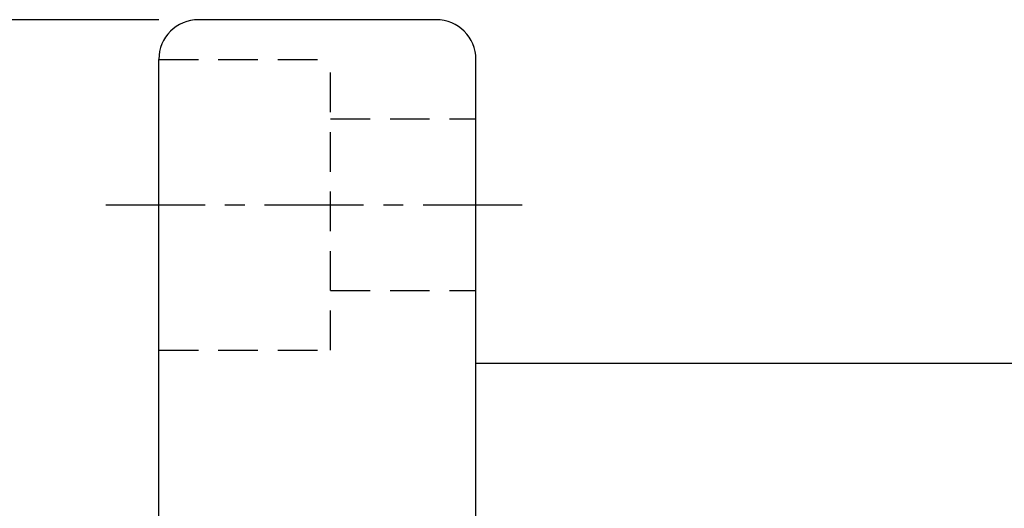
# Model space of a CAD drawing. Extents: x -172 to 880, y 28 to 165.
# Tile 28 of 51: x 730 to 768, y 129 to 148. Entities that reach past the tile are written whole.
import ezdxf

# ---------------------------------------------------------------- set-up
doc = ezdxf.new("R2010")
doc.units = 0
doc.header["$LTSCALE"] = 3
doc.header["$MEASUREMENT"] = 0
doc.header["$PDSIZE"] = -1
doc.linetypes.add('CENTER', pattern=[2, 1.25, -0.25, 0.25, -0.25])
doc.linetypes.add('DASHED', pattern=[0.75, 0.5, -0.25])
doc.layers.get('DEFPOINTS').update_dxf_attribs({"linetype": 'CONTINUOUS'})
for name, color, linetype in [('CL', 1, 'CENTER'), ('DIM', 4, 'CONTINUOUS'), ('HID', 2, 'DASHED'), ('OUT', 3, 'CONTINUOUS')]:
    doc.layers.add(name, color=color, linetype=linetype)
doc.styles.add('DIM-7', font='SIMPLEX.shx', dxfattribs={"width": 0.7, "bigfont": 'chineset.shx'})
doc.dimstyles.new('CNS', dxfattribs={"dimtxt": 3.5, "dimasz": 2.5, "dimexe": 1, "dimexo": 1.5, "dimgap": 0.09, "dimtad": 0, "dimdsep": 46, "dimtxsty": 'DIM-7', "dimcen": 0.09, "dimclrd": 1, "dimclre": 1, "dimclrt": 4, "dimadec": 0, "dimazin": 0, "dimtfac": 1, "dimtix": 1, "dimtmove": 2, "dimatfit": 3, "dimfxl": 1, "dimtvp": 0.971429, "dimtolj": 1, "dimarcsym": 0})

# ---------------------------------------------------------------- blocks, each defined once
blk = doc.blocks.new('*D8')
at = {"layer": 'DEFPOINTS', "color": 0, "transparency": 16777216}
for p in [(725.912, 147.872), (737.248, 147.872), (737.248, 75.872)]:
    blk.add_point(p, dxfattribs=at)
at = {"layer": 'DIM', "color": 0, "lineweight": -2, "transparency": 16777216}
for p, q in [((735.748, 147.872), (724.912, 147.872)), ((725.912, 78.372), (725.912, 145.372)), ((735.748, 75.872), (724.912, 75.872))]:
    blk.add_line(p, q, dxfattribs=at)
at = {"layer": 'DIM', "color": 0, "transparency": 16777216}
for points in [[(725.495, 145.372), (726.329, 145.372), (725.912, 147.872)], [(725.495, 78.372), (726.329, 78.372), (725.912, 75.872)]]:
    blk.add_solid(points, dxfattribs=at)
at = {"layer": 'DIM', "color": 0, "transparency": 16777216, "insert": (723.362, 111.872), "char_height": 3.5, "attachment_point": 5, "rotation": 90, "style": 'DIM-7'}
blk.add_mtext('\\A1;%%C72', dxfattribs=at)

msp = doc.modelspace()

# ---------------------------------------------------------------- linework, layer by layer
at = {"layer": 'CL', "color": 7}
msp.add_line((733.748, 140.872), (749.748, 140.872), dxfattribs=at)
at = {"layer": 'HID', "color": 7}
for p, q in [((735.748, 146.372), (742.248, 146.372)), ((742.248, 135.372), (742.248, 146.372)), ((742.248, 144.122), (747.748, 144.122)), ((742.248, 137.622), (747.748, 137.622)), ((735.748, 135.372), (742.248, 135.372))]:
    msp.add_line(p, q, dxfattribs=at)
at = {"layer": 'OUT', "color": 7}
for p, q in [((746.248, 147.872), (737.248, 147.872)), ((735.748, 77.372), (735.748, 146.372)), ((747.748, 77.372), (747.748, 146.372)), ((864.248, 134.872), (747.748, 134.872))]:
    msp.add_line(p, q, dxfattribs=at)
for centre, start, end in [((737.248, 146.372), 90, 180), ((746.248, 146.372), 360, 90)]:
    msp.add_arc(centre, 1.5, start, end, dxfattribs=at)

# ---------------------------------------------------------------- dimensions: what is measured, and where the dimension line sits
at = {"layer": 'DIM', "color": 7}
dim = msp.add_linear_dim(base=(725.912, 147.872), p1=(737.248, 75.872), p2=(737.248, 147.872), angle=90, text='%%C<>', dimstyle='CNS', override={"dimgap": 0.8, "dimtad": 1, "dimclrd": 0, "dimclre": 0, "dimclrt": 0, "dimtmove": 0}, dxfattribs=at)
dim.commit()
dim.dimension.update_dxf_attribs({"geometry": '*D8', "text_midpoint": (723.362, 111.872)})

doc.saveas('drawing.dxf')
